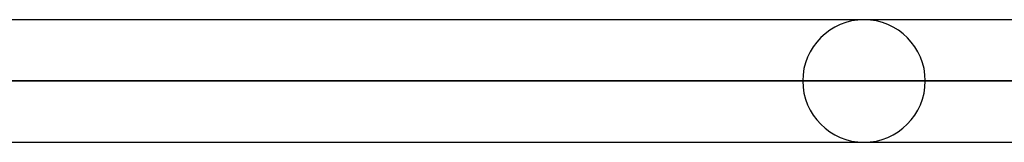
# Model space of a CAD drawing. Header units: millimetres. Extents: x -215 to 215, y -97 to 82.
# Tile 45 of 73: x 65.48 to 78.21, y -34.8 to -33.22. Entities that reach past the tile are written whole.
import ezdxf

# ---------------------------------------------------------------- set-up
doc = ezdxf.new("R2010")
doc.units = ezdxf.units.MM
doc.layers.add('MAIN-1', color=7, linetype='Continuous')
doc.layers.add('MAIN-2', color=7, linetype='Continuous')

msp = doc.modelspace()

# ---------------------------------------------------------------- linework, layer by layer
at = {"layer": 'MAIN-1'}
for p, q in [((114.379, -33.219), (-114.379, -33.219)), ((-114.925, -34.011), (114.925, -34.011)), ((-114.344, -34.804), (114.344, -34.804))]:
    msp.add_line(p, q, dxfattribs=at)
msp.add_arc((76.397, -34.011), 0.792, 89.7973, 90, dxfattribs=at)
at = {"layer": 'MAIN-2'}
for p, q in [((114.925, -34.011), (-114.925, -34.011)), ((113.843, -34.011), (-113.843, -34.011)), ((-113.843, -34.011), (113.843, -34.011)), ((75.605, -34.011), (56.57, -34.011)), ((56.57, -34.011), (75.605, -34.011)), ((57.771, -34.011), (77.189, -34.011)), ((77.189, -34.011), (57.771, -34.011))]:
    msp.add_line(p, q, dxfattribs=at)
for start, end in [(90, 180), (0, 89.7973), (180, 0)]:
    msp.add_arc((76.397, -34.011), 0.792, start, end, dxfattribs=at)

doc.saveas('drawing.dxf')
